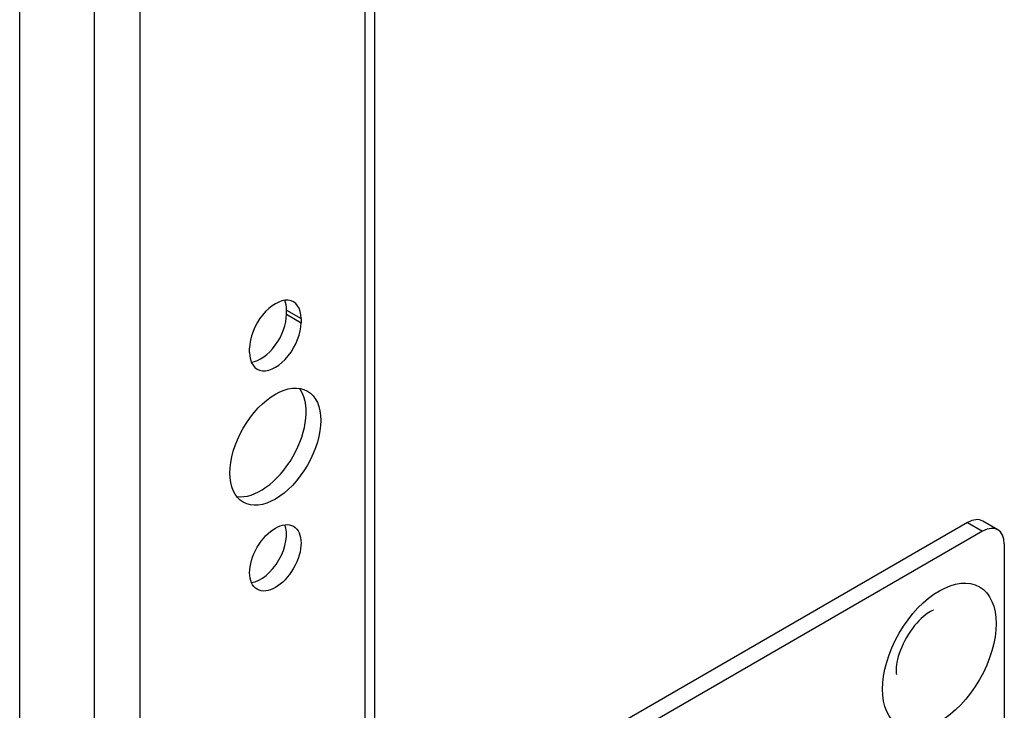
# Model space of a CAD drawing. Header units: inches. Extents: x 111.5 to 130.2, y 40.5 to 65.1.
# Tile 8 of 18: x 111.5 to 114, y 51 to 52.7. Entities that reach past the tile are written whole.
import ezdxf

# ---------------------------------------------------------------- set-up
doc = ezdxf.new("R2010")
doc.units = ezdxf.units.IN
doc.header["$MEASUREMENT"] = 0
doc.layers.add('Visible Edges(ANSI)', color=7, linetype='Continuous', lineweight=25)
doc.layers.add('Visible Tangent Edges(ANSI)', color=7, linetype='Continuous', lineweight=25)

msp = doc.modelspace()

# ---------------------------------------------------------------- linework, layer by layer
at = {"layer": 'Visible Edges(ANSI)'}
for p, q in [((111.4707, 48.5809), (111.4707, 60.4877)), ((112.3825, 59.8729), (112.3825, 48.9645)), ((112.1567, 51.9833), (112.1567, 51.9939)), ((112.1942, 51.9723), (112.1942, 51.9617)), ((112.0619, 51.8853), (112.0619, 51.896)), ((113.9075, 51.4478), (112.9053, 50.8692)), ((113.9858, 51.4293), (113.9469, 51.4517)), ((113.9464, 51.4254), (112.9442, 50.8468)), ((114.0021, 51.3932), (114.0021, 49.8947))]:
    msp.add_line(p, q, dxfattribs=at)
at = {"layer": 'Visible Edges(ANSI)', "flags": 128}
msp.add_lwpolyline([(113.82, 51.2226), (113.8195, 51.2225), (113.8179, 51.2219), (113.8154, 51.2209), (113.8122, 51.2192), (113.8083, 51.2169), (113.8038, 51.214), (113.7989, 51.2103), (113.7937, 51.206), (113.7882, 51.2011), (113.7826, 51.1956), (113.777, 51.1895), (113.7714, 51.1829), (113.7659, 51.1759), (113.7606, 51.1684), (113.7555, 51.1607), (113.7506, 51.1526), (113.7461, 51.1444), (113.7419, 51.1361), (113.7382, 51.1278), (113.7348, 51.1195), (113.7319, 51.1114), (113.7294, 51.1035), (113.7274, 51.0959), (113.7259, 51.0887), (113.7248, 51.082), (113.7241, 51.076), (113.7238, 51.0706), (113.7237, 51.0661), (113.7239, 51.0624), (113.7243, 51.0597), (113.7246, 51.0581), (113.7247, 51.0576)], dxfattribs=at)
at = {"layer": 'Visible Edges(ANSI)'}
for centre, major_axis, start_param, end_param in [((112.128, 51.9341), (0.0468, 0.081), 5.497787, 8.63938), ((112.0906, 51.9558), (0.0467, 0.081), 5.497787, 5.870774), ((112.0906, 51.9452), (0.0467, 0.081), 3.554004, 5.497787), ((112.128, 51.9235), (-0.0468, -0.081), 5.497787, 8.63938), ((112.0906, 51.6647), (-0.0825, -0.1429), 0.229131, 2.912462), ((112.0906, 51.3789), (0.0467, 0.081), 3.554004, 5.870774), ((113.9075, 51.3835), (0.0394, 0.0682), 0, 0.785398), ((113.9464, 51.3611), (0.0394, 0.0682), 5.497787, 7.068583)]:
    msp.add_ellipse(centre, major_axis=major_axis, ratio=0.57735, start_param=start_param, end_param=end_param, dxfattribs=at)
for centre, major_axis in [((112.128, 51.6431), (-0.0825, -0.1429)), ((112.128, 51.3573), (-0.0467, -0.081))]:
    msp.add_ellipse(centre, major_axis=major_axis, ratio=0.57735, dxfattribs=at)
at = {"layer": 'Visible Tangent Edges(ANSI)'}
for p, q in [((111.6619, 60.3173), (111.6619, 48.5306)), ((111.7807, 48.6245), (111.7807, 60.2203)), ((112.3579, 59.8871), (112.3579, 48.9577)), ((112.1567, 51.9939), (112.1942, 51.9723)), ((112.1567, 51.9833), (112.1942, 51.9617)), ((113.9075, 51.4478), (113.9464, 51.4254))]:
    msp.add_line(p, q, dxfattribs=at)
msp.add_ellipse((113.835, 51.1039), major_axis=(-0.1032, -0.1787), ratio=0.57735, dxfattribs=at)

doc.saveas('drawing.dxf')
